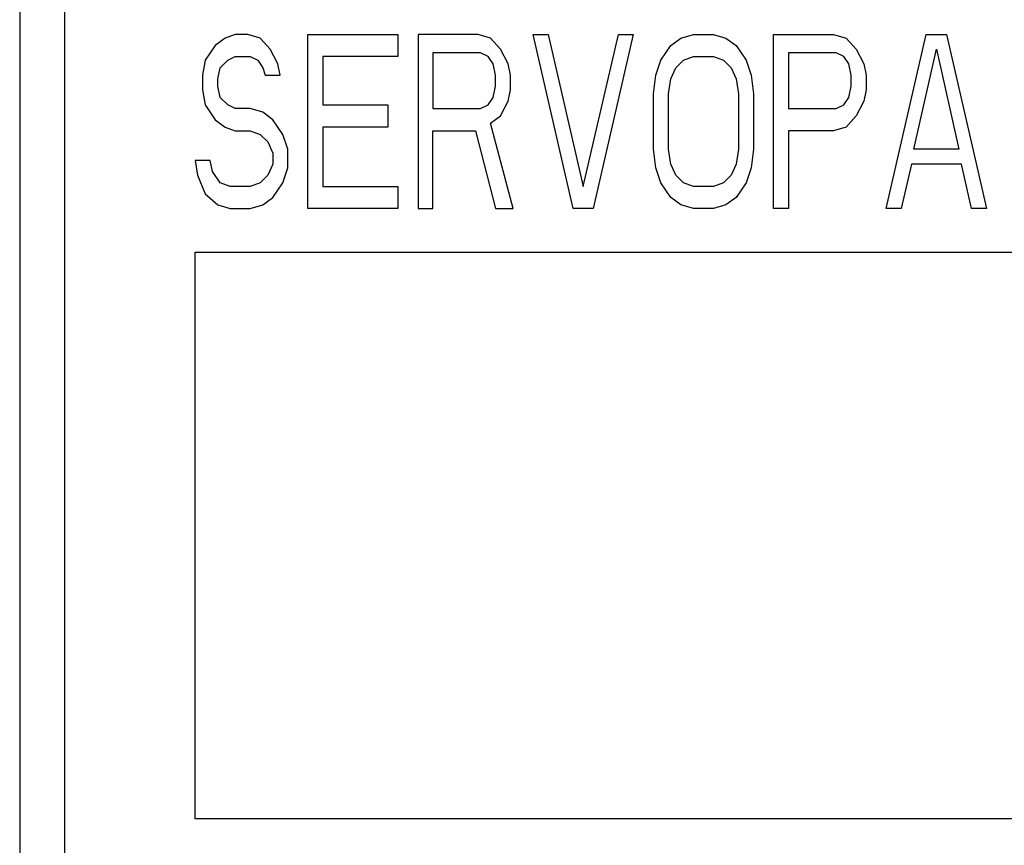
# Model space of a CAD drawing. Extents: x 100 to 1223, y 94 to 846.
# Tile 29 of 39: x 729 to 741, y 638 to 648. Entities that reach past the tile are written whole.
import ezdxf

# ---------------------------------------------------------------- set-up
doc = ezdxf.new("R2010")
doc.units = 0
doc.header["$LTSCALE"] = 69.3
doc.layers.add('ALL_CURVE', color=7, linetype='CONTINUOUS')
doc.layers.add('ALL_FEATURES', color=7, linetype='CONTINUOUS')

msp = doc.modelspace()

# ---------------------------------------------------------------- linework, layer by layer
at = {"layer": 'ALL_CURVE', "color": 4, "linetype": 'CONTINUOUS'}
for p, q in [((731.845, 647.457), (731.73, 647.372)), ((731.96, 647.5), (731.845, 647.457)), ((732.104, 647.5), (731.96, 647.5)), ((732.248, 647.457), (732.104, 647.5)), ((732.362, 647.33), (732.248, 647.457)), ((732.794, 645.5), (732.794, 647.5)), ((732.794, 647.5), (733.829, 647.5)), ((733.829, 647.5), (733.829, 647.245)), ((734.059, 647.5), (734.059, 645.5)), ((734.749, 647.5), (734.059, 647.5)), ((734.892, 647.457), (734.749, 647.5)), ((735.008, 647.33), (734.892, 647.457)), ((735.841, 645.5), (735.381, 647.5)), ((735.381, 647.5), (735.554, 647.5)), ((735.554, 647.5), (735.956, 645.755)), ((735.956, 645.755), (736.359, 647.5)), ((736.531, 647.5), (736.071, 645.5)), ((736.359, 647.5), (736.531, 647.5)), ((736.962, 647.372), (737.077, 647.457)), ((737.077, 647.457), (737.221, 647.5)), ((737.221, 647.5), (737.451, 647.5)), ((737.451, 647.5), (737.595, 647.457)), ((737.595, 647.457), (737.71, 647.372)), ((738.141, 645.5), (738.141, 647.5)), ((738.141, 647.5), (738.831, 647.5)), ((738.831, 647.5), (738.975, 647.457)), ((738.975, 647.457), (739.09, 647.33)), ((739.435, 645.5), (739.895, 647.5)), ((739.895, 647.5), (740.125, 647.5)), ((740.125, 647.5), (740.585, 645.5)), ((731.73, 647.372), (731.615, 647.202)), ((732.449, 647.16), (732.362, 647.33)), ((734.231, 647.287), (734.231, 646.649)), ((734.778, 647.287), (734.231, 647.287)), ((734.864, 647.245), (734.778, 647.287)), ((735.094, 647.16), (735.008, 647.33)), ((736.847, 647.202), (736.962, 647.372)), ((737.71, 647.372), (737.825, 647.202)), ((738.314, 647.287), (738.314, 646.649)), ((738.86, 647.287), (738.314, 647.287)), ((738.946, 647.245), (738.86, 647.287)), ((739.09, 647.33), (739.176, 647.16)), ((739.751, 646.181), (740.01, 647.33)), ((740.01, 647.33), (740.269, 646.181)), ((731.615, 647.202), (731.586, 647.032)), ((731.787, 647.117), (731.874, 647.202)), ((731.874, 647.202), (731.96, 647.245)), ((731.96, 647.245), (732.133, 647.245)), ((732.133, 647.245), (732.219, 647.202)), ((732.219, 647.202), (732.276, 647.117)), ((732.966, 647.245), (732.966, 646.691)), ((733.829, 647.245), (732.966, 647.245)), ((734.921, 647.16), (734.864, 647.245)), ((736.79, 647.032), (736.847, 647.202)), ((737.02, 647.117), (737.106, 647.202)), ((737.106, 647.202), (737.221, 647.245)), ((737.221, 647.245), (737.451, 647.245)), ((737.451, 647.245), (737.566, 647.202)), ((737.566, 647.202), (737.653, 647.117)), ((737.825, 647.202), (737.883, 647.032)), ((739.004, 647.16), (738.946, 647.245)), ((731.759, 646.989), (731.787, 647.117)), ((732.276, 647.117), (732.305, 647.032)), ((732.477, 647.032), (732.449, 647.16)), ((734.95, 647.032), (734.921, 647.16)), ((735.122, 647.032), (735.094, 647.16)), ((736.962, 646.989), (737.02, 647.117)), ((737.653, 647.117), (737.71, 646.989)), ((739.033, 647.032), (739.004, 647.16)), ((739.176, 647.16), (739.205, 647.032)), ((731.586, 647.032), (731.586, 646.862)), ((731.759, 646.904), (731.759, 646.989)), ((732.305, 647.032), (732.477, 647.032)), ((734.95, 646.904), (734.95, 647.032)), ((735.122, 646.862), (735.122, 647.032)), ((736.761, 646.819), (736.79, 647.032)), ((736.934, 646.819), (736.962, 646.989)), ((737.71, 646.989), (737.739, 646.819)), ((737.883, 647.032), (737.911, 646.819)), ((739.033, 646.904), (739.033, 647.032)), ((739.205, 647.032), (739.205, 646.862)), ((731.586, 646.862), (731.615, 646.691)), ((731.787, 646.777), (731.759, 646.904)), ((734.921, 646.777), (734.95, 646.904)), ((735.094, 646.734), (735.122, 646.862)), ((739.004, 646.777), (739.033, 646.904)), ((739.205, 646.862), (739.176, 646.734)), ((731.874, 646.691), (731.787, 646.777)), ((734.864, 646.691), (734.921, 646.777)), ((735.008, 646.564), (735.094, 646.734)), ((736.761, 646.181), (736.761, 646.819)), ((736.934, 646.181), (736.934, 646.819)), ((737.739, 646.819), (737.739, 646.181)), ((737.911, 646.819), (737.911, 646.181)), ((738.946, 646.691), (739.004, 646.777)), ((739.176, 646.734), (739.09, 646.564)), ((731.615, 646.691), (731.73, 646.521)), ((731.96, 646.649), (731.874, 646.691)), ((732.133, 646.649), (731.96, 646.649)), ((732.276, 646.606), (732.133, 646.649)), ((732.391, 646.521), (732.276, 646.606)), ((732.966, 646.691), (733.714, 646.691)), ((733.714, 646.691), (733.714, 646.436)), ((734.231, 646.649), (734.778, 646.649)), ((734.778, 646.649), (734.864, 646.691)), ((738.314, 646.649), (738.86, 646.649)), ((738.86, 646.649), (738.946, 646.691)), ((731.73, 646.521), (731.845, 646.436)), ((732.506, 646.351), (732.391, 646.521)), ((734.892, 646.479), (735.008, 646.564)), ((739.09, 646.564), (738.975, 646.436)), ((731.845, 646.436), (731.96, 646.394)), ((731.96, 646.394), (732.133, 646.394)), ((732.133, 646.394), (732.248, 646.351)), ((732.966, 646.436), (732.966, 645.755)), ((733.714, 646.436), (732.966, 646.436)), ((734.231, 645.5), (734.231, 646.394)), ((734.231, 646.394), (734.72, 646.394)), ((734.72, 646.394), (734.95, 645.5)), ((735.151, 645.5), (734.892, 646.479)), ((738.314, 646.394), (738.314, 645.5)), ((738.831, 646.394), (738.314, 646.394)), ((738.975, 646.436), (738.831, 646.394)), ((732.248, 646.351), (732.334, 646.266)), ((732.334, 646.266), (732.391, 646.138)), ((732.564, 646.181), (732.506, 646.351)), ((732.564, 645.968), (732.564, 646.181)), ((736.79, 645.968), (736.761, 646.181)), ((736.962, 646.011), (736.934, 646.181)), ((737.739, 646.181), (737.71, 646.011)), ((737.911, 646.181), (737.883, 645.968)), ((740.269, 646.181), (739.751, 646.181)), ((731.5, 646.053), (731.529, 645.883)), ((731.673, 646.053), (731.5, 646.053)), ((731.701, 645.926), (731.673, 646.053)), ((732.391, 646.138), (732.391, 646.011)), ((731.787, 645.798), (731.701, 645.926)), ((732.391, 646.011), (732.334, 645.883)), ((732.506, 645.798), (732.564, 645.968)), ((736.847, 645.798), (736.79, 645.968)), ((737.02, 645.883), (736.962, 646.011)), ((737.71, 646.011), (737.653, 645.883)), ((737.883, 645.968), (737.825, 645.798)), ((739.723, 646.011), (739.607, 645.5)), ((740.298, 646.011), (739.723, 646.011)), ((740.413, 645.5), (740.298, 646.011)), ((731.529, 645.883), (731.615, 645.67)), ((732.334, 645.883), (732.248, 645.798)), ((737.106, 645.798), (737.02, 645.883)), ((737.653, 645.883), (737.566, 645.798)), ((731.902, 645.755), (731.787, 645.798)), ((732.133, 645.755), (731.902, 645.755)), ((732.248, 645.798), (732.133, 645.755)), ((732.391, 645.628), (732.506, 645.798)), ((732.966, 645.755), (733.829, 645.755)), ((733.829, 645.755), (733.829, 645.5)), ((736.962, 645.628), (736.847, 645.798)), ((737.221, 645.755), (737.106, 645.798)), ((737.451, 645.755), (737.221, 645.755)), ((737.566, 645.798), (737.451, 645.755)), ((737.825, 645.798), (737.71, 645.628)), ((731.615, 645.67), (731.759, 645.543)), ((732.276, 645.543), (732.391, 645.628)), ((737.077, 645.543), (736.962, 645.628)), ((737.71, 645.628), (737.595, 645.543)), ((731.759, 645.543), (731.902, 645.5)), ((731.902, 645.5), (732.133, 645.5)), ((732.133, 645.5), (732.276, 645.543)), ((733.829, 645.5), (732.794, 645.5)), ((734.059, 645.5), (734.231, 645.5)), ((734.95, 645.5), (735.151, 645.5)), ((736.071, 645.5), (735.841, 645.5)), ((737.221, 645.5), (737.077, 645.543)), ((737.451, 645.5), (737.221, 645.5)), ((737.595, 645.543), (737.451, 645.5)), ((738.314, 645.5), (738.141, 645.5)), ((739.607, 645.5), (739.435, 645.5)), ((740.585, 645.5), (740.413, 645.5)), ((731.5, 638.5), (731.5, 645)), ((731.5, 645), (749.5, 645)), ((749.5, 638.5), (731.5, 638.5))]:
    msp.add_line(p, q, dxfattribs=at)
at = {"layer": 'ALL_FEATURES', "color": 7, "linetype": 'CONTINUOUS'}
for p, q in [((730, 654), (730, 634.5)), ((729.486, 649.972), (729.486, 635.949))]:
    msp.add_line(p, q, dxfattribs=at)

doc.saveas('drawing.dxf')
